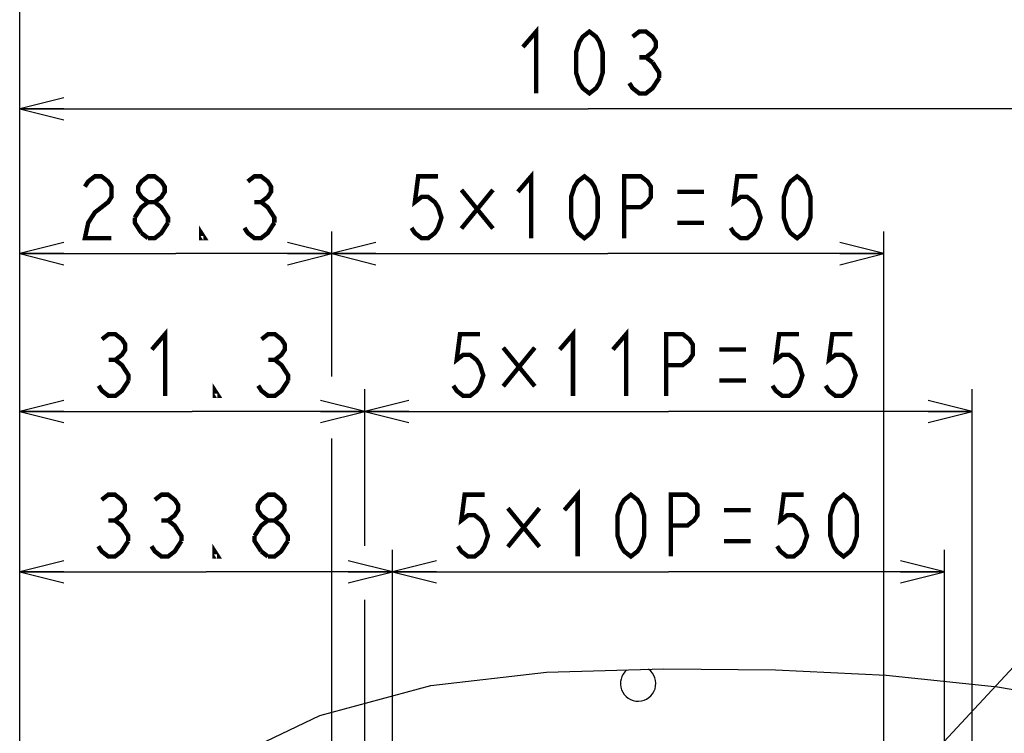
# Model space of a CAD drawing. Extents: x 27 to 410, y 33 to 287.
# Tile 29 of 34: x 233 to 277, y 179 to 211. Entities that reach past the tile are written whole.
import ezdxf

# ---------------------------------------------------------------- set-up
doc = ezdxf.new("R2010")
doc.units = 0
doc.header["$LTSCALE"] = 23.1
doc.layers.get('0').update_dxf_attribs({"linetype": 'CONTINUOUS'})
doc.layers.add('ALL_DIM', color=7, linetype='CONTINUOUS')
doc.layers.add('ALL_NOTE', color=7, linetype='CONTINUOUS')
doc.dimstyles.get("Standard").update_dxf_attribs({"dimtxt": 2.5, "dimasz": 2.5, "dimexe": 1.25, "dimexo": 0.625, "dimtad": 1, "dimcen": 2.5, "dimazin": 3, "dimtfac": 1, "dimtmove": 0, "dimatfit": 3})

# ---------------------------------------------------------------- blocks, each defined once
blk = doc.blocks.new('_OPEN')
at = {"color": 0, "linetype": 'BYBLOCK'}
for p, q in [((0, 0), (-1, 0.25)), ((-1, -0.25), (0, 0)), ((-1, 0), (0, 0))]:
    blk.add_line(p, q, dxfattribs=at)
blk = doc.blocks.new('*D29')
at = {"layer": 'ALL_DIM', "color": 2, "linetype": 'CONTINUOUS'}
for p, q in [((247.026, 195.268), (247.026, 201.732)), ((272.026, 174.74), (272.026, 201.732)), ((247.026, 200.732), (259.526, 200.732)), ((272.026, 200.732), (259.526, 200.732)), ((247.026, 174.74), (247.026, 192.313))]:
    blk.add_line(p, q, dxfattribs=at)
at = {"layer": 'ALL_DIM', "color": 2, "linetype": 'CONTINUOUS', "xscale": 2, "yscale": 2, "zscale": 2, "rotation": 180}
blk.add_blockref('_OPEN', (247.026, 200.732), dxfattribs=at)
at = {"layer": 'ALL_DIM', "color": 2, "linetype": 'CONTINUOUS', "xscale": 2, "yscale": 2, "zscale": 2}
blk.add_blockref('_OPEN', (272.026, 200.732), dxfattribs=at)
blk = doc.blocks.new('*D30')
at = {"layer": 'ALL_DIM', "color": 2, "linetype": 'CONTINUOUS'}
for p, q in [((248.526, 187.654), (248.526, 194.586)), ((276.026, 167.49), (276.026, 194.586)), ((248.526, 193.586), (262.276, 193.586)), ((276.026, 193.586), (262.276, 193.586)), ((248.526, 167.49), (248.526, 185))]:
    blk.add_line(p, q, dxfattribs=at)
at = {"layer": 'ALL_DIM', "color": 2, "linetype": 'CONTINUOUS', "xscale": 2, "yscale": 2, "zscale": 2, "rotation": 180}
blk.add_blockref('_OPEN', (248.526, 193.586), dxfattribs=at)
at = {"layer": 'ALL_DIM', "color": 2, "linetype": 'CONTINUOUS', "xscale": 2, "yscale": 2, "zscale": 2}
blk.add_blockref('_OPEN', (276.026, 193.586), dxfattribs=at)
blk = doc.blocks.new('*D31')
at = {"layer": 'ALL_DIM', "color": 2, "linetype": 'CONTINUOUS'}
for p, q in [((249.776, 162.24), (249.776, 187.315)), ((274.776, 162.24), (274.776, 187.315)), ((249.776, 186.315), (262.276, 186.315)), ((274.776, 186.315), (262.276, 186.315))]:
    blk.add_line(p, q, dxfattribs=at)
at = {"layer": 'ALL_DIM', "color": 2, "linetype": 'CONTINUOUS', "xscale": 2, "yscale": 2, "zscale": 2, "rotation": 180}
blk.add_blockref('_OPEN', (249.776, 186.315), dxfattribs=at)
at = {"layer": 'ALL_DIM', "color": 2, "linetype": 'CONTINUOUS', "xscale": 2, "yscale": 2, "zscale": 2}
blk.add_blockref('_OPEN', (274.776, 186.315), dxfattribs=at)
blk = doc.blocks.new('*D32')
at = {"layer": 'ALL_DIM', "color": 2, "linetype": 'CONTINUOUS'}
for p, q in [((232.901, 132.762), (232.901, 201.732)), ((247.026, 195.168), (247.026, 201.732)), ((232.901, 200.732), (239.964, 200.732)), ((247.026, 200.732), (239.964, 200.732)), ((247.026, 174.74), (247.026, 192.363))]:
    blk.add_line(p, q, dxfattribs=at)
at = {"layer": 'ALL_DIM', "color": 2, "linetype": 'CONTINUOUS', "xscale": 2, "yscale": 2, "zscale": 2, "rotation": 180}
blk.add_blockref('_OPEN', (232.901, 200.732), dxfattribs=at)
at = {"layer": 'ALL_DIM', "color": 2, "linetype": 'CONTINUOUS', "xscale": 2, "yscale": 2, "zscale": 2}
blk.add_blockref('_OPEN', (247.026, 200.732), dxfattribs=at)
blk = doc.blocks.new('*D33')
at = {"layer": 'ALL_DIM', "color": 2, "linetype": 'CONTINUOUS'}
for p, q in [((232.901, 132.762), (232.901, 194.586)), ((248.526, 187.504), (248.526, 194.586)), ((232.901, 193.586), (240.714, 193.586)), ((248.526, 193.586), (240.714, 193.586)), ((248.526, 167.49), (248.526, 185.05))]:
    blk.add_line(p, q, dxfattribs=at)
at = {"layer": 'ALL_DIM', "color": 2, "linetype": 'CONTINUOUS', "xscale": 2, "yscale": 2, "zscale": 2, "rotation": 180}
blk.add_blockref('_OPEN', (232.901, 193.586), dxfattribs=at)
at = {"layer": 'ALL_DIM', "color": 2, "linetype": 'CONTINUOUS', "xscale": 2, "yscale": 2, "zscale": 2}
blk.add_blockref('_OPEN', (248.526, 193.586), dxfattribs=at)
blk = doc.blocks.new('*D34')
at = {"layer": 'ALL_DIM', "color": 2, "linetype": 'CONTINUOUS'}
for p, q in [((232.901, 132.762), (232.901, 187.315)), ((249.776, 162.24), (249.776, 187.315)), ((232.901, 186.315), (241.339, 186.315)), ((249.776, 186.315), (241.339, 186.315))]:
    blk.add_line(p, q, dxfattribs=at)
at = {"layer": 'ALL_DIM', "color": 2, "linetype": 'CONTINUOUS', "xscale": 2, "yscale": 2, "zscale": 2, "rotation": 180}
blk.add_blockref('_OPEN', (232.901, 186.315), dxfattribs=at)
at = {"layer": 'ALL_DIM', "color": 2, "linetype": 'CONTINUOUS', "xscale": 2, "yscale": 2, "zscale": 2}
blk.add_blockref('_OPEN', (249.776, 186.315), dxfattribs=at)
blk = doc.blocks.new('*D35')
at = {"layer": 'ALL_DIM', "color": 2, "linetype": 'CONTINUOUS'}
for p, q in [((232.901, 132.762), (232.901, 213.93)), ((283.116, 208.35), (283.116, 213.93)), ((232.901, 212.93), (258.009, 212.93)), ((283.116, 212.93), (258.009, 212.93)), ((283.116, 167.32), (283.116, 206.28))]:
    blk.add_line(p, q, dxfattribs=at)
at = {"layer": 'ALL_DIM', "color": 2, "linetype": 'CONTINUOUS', "xscale": 2, "yscale": 2, "zscale": 2, "rotation": 180}
blk.add_blockref('_OPEN', (232.901, 212.93), dxfattribs=at)
at = {"layer": 'ALL_DIM', "color": 2, "linetype": 'CONTINUOUS', "xscale": 2, "yscale": 2, "zscale": 2}
blk.add_blockref('_OPEN', (283.116, 212.93), dxfattribs=at)
blk = doc.blocks.new('*D36')
at = {"layer": 'ALL_DIM', "color": 2, "linetype": 'CONTINUOUS'}
for p, q in [((232.901, 132.762), (232.901, 208.289)), ((284.386, 162.24), (284.386, 208.289)), ((232.901, 207.289), (258.644, 207.289)), ((284.386, 207.289), (258.644, 207.289))]:
    blk.add_line(p, q, dxfattribs=at)
at = {"layer": 'ALL_DIM', "color": 2, "linetype": 'CONTINUOUS', "xscale": 2, "yscale": 2, "zscale": 2, "rotation": 180}
blk.add_blockref('_OPEN', (232.901, 207.289), dxfattribs=at)
at = {"layer": 'ALL_DIM', "color": 2, "linetype": 'CONTINUOUS', "xscale": 2, "yscale": 2, "zscale": 2}
blk.add_blockref('_OPEN', (284.386, 207.289), dxfattribs=at)

msp = doc.modelspace()

# ---------------------------------------------------------------- linework, layer by layer
at = {"color": 7, "linetype": 'CONTINUOUS'}
for p, q in [((256.759, 181.77), (262.071, 181.927)), ((262.071, 181.927), (267.121, 181.882)), ((267.121, 181.882), (272.134, 181.635)), ((251.511, 181.168), (256.759, 181.77)), ((272.134, 181.635), (277.164, 181.115)), ((246.491, 179.817), (251.511, 181.168)), ((277.164, 181.115), (281.403, 180.396)), ((242.417, 177.875), (246.491, 179.817))]:
    msp.add_line(p, q, dxfattribs=at)
msp.add_arc((260.901, 181.262), 0.8, 129.6606, 53.7395, dxfattribs=at)
at = {"layer": 'ALL_DIM', "color": 2, "linetype": 'CONTINUOUS', "const_width": 0.2}
for points in [[(255.685, 210.089), (256.287, 210.789), (256.287, 207.989)], [(258.695, 207.989), (258.394, 208.223), (258.243, 208.456), (258.093, 208.923), (258.093, 209.856), (258.243, 210.323), (258.394, 210.556), (258.695, 210.789), (258.996, 210.556), (259.146, 210.323), (259.297, 209.856), (259.297, 208.923), (259.146, 208.456), (258.996, 208.223), (258.695, 207.989)], [(260.651, 210.556), (260.952, 210.789), (261.253, 210.789), (261.554, 210.556), (261.705, 210.323), (261.705, 210.089), (261.554, 209.856), (261.253, 209.623), (261.554, 209.389)], [(260.952, 209.623), (261.253, 209.623)], [(261.554, 209.389), (261.855, 208.923), (261.855, 208.689)], [(261.855, 208.689), (261.554, 208.223), (261.253, 207.989), (260.952, 207.989), (260.651, 208.223), (260.501, 208.456)], [(235.853, 203.765), (236.004, 203.999), (236.305, 204.232), (236.606, 204.232), (236.907, 203.999), (237.057, 203.765), (237.057, 203.299), (236.907, 203.065), (236.606, 202.832), (236.305, 202.599), (236.004, 202.132), (235.853, 201.432), (237.057, 201.432)], [(238.713, 203.065), (238.412, 203.299), (238.261, 203.532), (238.261, 203.765), (238.412, 203.999), (238.713, 204.232), (239.014, 204.232), (239.315, 203.999), (239.465, 203.765), (239.465, 203.532), (239.315, 203.299), (239.014, 203.065)], [(243.228, 203.999), (243.529, 204.232), (243.83, 204.232), (244.131, 203.999), (244.281, 203.765), (244.281, 203.532), (244.131, 203.299), (243.83, 203.065), (244.131, 202.832), (244.281, 202.599), (244.432, 202.365), (244.432, 202.132)], [(251.846, 204.232), (250.943, 204.232), (250.793, 203.065), (251.094, 203.299), (251.395, 203.299), (251.696, 203.065), (251.846, 202.832), (251.997, 202.365), (251.846, 201.899), (251.696, 201.665), (251.395, 201.432), (251.094, 201.432), (250.793, 201.665), (250.642, 201.899)], [(255.458, 203.532), (256.06, 204.232), (256.06, 201.432)], [(258.468, 201.432), (258.167, 201.665), (258.017, 201.899), (257.866, 202.365), (257.866, 203.299), (258.017, 203.765), (258.167, 203.999), (258.468, 204.232), (258.769, 203.999), (258.92, 203.765), (259.07, 203.299), (259.07, 202.365), (258.92, 201.899), (258.769, 201.665), (258.468, 201.432)], [(260.274, 201.432), (260.274, 204.232), (261.027, 204.232), (261.328, 203.999), (261.478, 203.765), (261.478, 203.299), (261.328, 203.065), (261.027, 202.832), (260.274, 202.832)], [(266.294, 204.232), (265.391, 204.232), (265.241, 203.065), (265.542, 203.299), (265.843, 203.299), (266.144, 203.065), (266.294, 202.832), (266.445, 202.365), (266.294, 201.899), (266.144, 201.665), (265.843, 201.432), (265.542, 201.432), (265.241, 201.665), (265.09, 201.899)], [(268.1, 201.432), (267.799, 201.665), (267.649, 201.899), (267.498, 202.365), (267.498, 203.299), (267.649, 203.765), (267.799, 203.999), (268.1, 204.232), (268.401, 203.999), (268.552, 203.765), (268.702, 203.299), (268.702, 202.365), (268.552, 201.899), (268.401, 201.665), (268.1, 201.432)], [(254.33, 203.619), (252.9, 201.869)], [(252.9, 203.619), (254.33, 201.869)], [(262.682, 203.532), (263.886, 203.532)], [(238.111, 202.365), (238.412, 202.832), (238.713, 203.065), (239.014, 203.065), (239.315, 202.832), (239.465, 202.599), (239.616, 202.365), (239.616, 202.132)], [(243.529, 203.065), (243.83, 203.065)], [(238.412, 201.665), (238.111, 202.132), (238.111, 202.365)], [(239.616, 202.132), (239.315, 201.665), (239.014, 201.432), (238.713, 201.432)], [(241.271, 201.432), (241.121, 201.432), (241.121, 201.665), (241.271, 201.432)], [(244.432, 202.132), (244.131, 201.665), (243.83, 201.432), (243.529, 201.432), (243.228, 201.665), (243.077, 201.899)], [(262.682, 202.132), (263.886, 202.132)], [(238.713, 201.432), (238.412, 201.665)], [(236.627, 196.853), (236.928, 197.086), (237.229, 197.086), (237.53, 196.853), (237.68, 196.62), (237.68, 196.386), (237.53, 196.153), (237.229, 195.92), (237.53, 195.686), (237.68, 195.453), (237.831, 195.22), (237.831, 194.986)], [(238.884, 196.386), (239.486, 197.086), (239.486, 194.286)], [(243.851, 196.853), (244.152, 197.086), (244.453, 197.086), (244.754, 196.853), (244.904, 196.62), (244.904, 196.386), (244.754, 196.153), (244.453, 195.92), (244.754, 195.686), (244.904, 195.453), (245.055, 195.22), (245.055, 194.986)], [(253.74, 197.086), (252.837, 197.086), (252.686, 195.92), (252.987, 196.153), (253.288, 196.153), (253.589, 195.92), (253.74, 195.686), (253.89, 195.22), (253.74, 194.753), (253.589, 194.52), (253.288, 194.286), (252.987, 194.286), (252.686, 194.52), (252.536, 194.753)], [(257.352, 196.386), (257.954, 197.086), (257.954, 194.286)], [(259.76, 196.386), (260.362, 197.086), (260.362, 194.286)], [(262.168, 194.286), (262.168, 197.086), (262.92, 197.086), (263.221, 196.853), (263.372, 196.62), (263.372, 196.153), (263.221, 195.92), (262.92, 195.686), (262.168, 195.686)], [(268.188, 197.086), (267.285, 197.086), (267.134, 195.92), (267.435, 196.153), (267.736, 196.153), (268.037, 195.92), (268.188, 195.686), (268.338, 195.22), (268.188, 194.753), (268.037, 194.52), (267.736, 194.286), (267.435, 194.286), (267.134, 194.52), (266.984, 194.753)], [(270.596, 197.086), (269.693, 197.086), (269.542, 195.92), (269.843, 196.153), (270.144, 196.153), (270.445, 195.92), (270.596, 195.686), (270.746, 195.22), (270.596, 194.753), (270.445, 194.52), (270.144, 194.286), (269.843, 194.286), (269.542, 194.52), (269.392, 194.753)], [(256.223, 196.474), (254.793, 194.724)], [(254.793, 196.474), (256.223, 194.724)], [(264.576, 196.386), (265.78, 196.386)], [(236.928, 195.92), (237.229, 195.92)], [(244.152, 195.92), (244.453, 195.92)], [(237.831, 194.986), (237.53, 194.52), (237.229, 194.286), (236.928, 194.286), (236.627, 194.52), (236.476, 194.753)], [(241.894, 194.286), (241.744, 194.286), (241.744, 194.52), (241.894, 194.286)], [(245.055, 194.986), (244.754, 194.52), (244.453, 194.286), (244.152, 194.286), (243.851, 194.52), (243.7, 194.753)], [(264.576, 194.986), (265.78, 194.986)], [(236.612, 189.582), (236.913, 189.815), (237.214, 189.815), (237.515, 189.582), (237.665, 189.348), (237.665, 189.115), (237.515, 188.882), (237.214, 188.648), (237.515, 188.415), (237.665, 188.182), (237.816, 187.948), (237.816, 187.715)], [(239.02, 189.582), (239.321, 189.815), (239.622, 189.815), (239.923, 189.582), (240.073, 189.348), (240.073, 189.115), (239.923, 188.882), (239.622, 188.648), (239.923, 188.415), (240.073, 188.182), (240.224, 187.948), (240.224, 187.715)], [(244.137, 188.648), (243.836, 188.882), (243.685, 189.115), (243.685, 189.348), (243.836, 189.582), (244.137, 189.815), (244.438, 189.815), (244.739, 189.582), (244.889, 189.348), (244.889, 189.115), (244.739, 188.882), (244.438, 188.648)], [(253.95, 189.815), (253.047, 189.815), (252.896, 188.648), (253.197, 188.882), (253.498, 188.882), (253.799, 188.648), (253.95, 188.415), (254.1, 187.948), (253.95, 187.482), (253.799, 187.248), (253.498, 187.015), (253.197, 187.015), (252.896, 187.248), (252.746, 187.482)], [(257.562, 189.115), (258.164, 189.815), (258.164, 187.015)], [(260.572, 187.015), (260.271, 187.248), (260.12, 187.482), (259.97, 187.948), (259.97, 188.882), (260.12, 189.348), (260.271, 189.582), (260.572, 189.815), (260.873, 189.582), (261.023, 189.348), (261.174, 188.882), (261.174, 187.948), (261.023, 187.482), (260.873, 187.248), (260.572, 187.015)], [(262.378, 187.015), (262.378, 189.815), (263.13, 189.815), (263.431, 189.582), (263.582, 189.348), (263.582, 188.882), (263.431, 188.648), (263.13, 188.415), (262.378, 188.415)], [(268.398, 189.815), (267.495, 189.815), (267.344, 188.648), (267.645, 188.882), (267.946, 188.882), (268.247, 188.648), (268.398, 188.415), (268.548, 187.948), (268.398, 187.482), (268.247, 187.248), (267.946, 187.015), (267.645, 187.015), (267.344, 187.248), (267.194, 187.482)], [(270.204, 187.015), (269.903, 187.248), (269.752, 187.482), (269.602, 187.948), (269.602, 188.882), (269.752, 189.348), (269.903, 189.582), (270.204, 189.815), (270.505, 189.582), (270.655, 189.348), (270.806, 188.882), (270.806, 187.948), (270.655, 187.482), (270.505, 187.248), (270.204, 187.015)], [(256.433, 189.202), (255.003, 187.452)], [(255.003, 189.202), (256.433, 187.452)], [(264.786, 189.115), (265.99, 189.115)], [(236.913, 188.648), (237.214, 188.648)], [(239.321, 188.648), (239.622, 188.648)], [(243.535, 187.948), (243.836, 188.415), (244.137, 188.648), (244.438, 188.648), (244.739, 188.415), (244.889, 188.182), (245.04, 187.948), (245.04, 187.715)], [(237.816, 187.715), (237.515, 187.248), (237.214, 187.015), (236.913, 187.015), (236.612, 187.248), (236.461, 187.482)], [(240.224, 187.715), (239.923, 187.248), (239.622, 187.015), (239.321, 187.015), (239.02, 187.248), (238.869, 187.482)], [(243.836, 187.248), (243.535, 187.715), (243.535, 187.948)], [(245.04, 187.715), (244.739, 187.248), (244.438, 187.015), (244.137, 187.015)], [(264.786, 187.715), (265.99, 187.715)], [(241.879, 187.015), (241.729, 187.015), (241.729, 187.248), (241.879, 187.015)], [(244.137, 187.015), (243.836, 187.248)]]:
    msp.add_lwpolyline(points, dxfattribs=at)
at = {"layer": 'ALL_NOTE', "color": 2, "linetype": 'CONTINUOUS'}
msp.add_line((273.026, 176.774), (293.753, 199.135), dxfattribs=at)

# ---------------------------------------------------------------- dimensions: what is measured, and where the dimension line sits
at = {"layer": 'ALL_DIM', "color": 2, "linetype": 'CONTINUOUS'}
for base, p1, p2, picture, middle in [((283.116484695, 212.930250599), (232.901484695, 132.761602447), (283.116484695, 167.319741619), '*D35', (250.72342502, 213.630250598)), ((284.386484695, 207.289294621), (232.901484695, 132.761602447), (284.386484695, 162.239741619), '*D36', (255.082859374, 207.989294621)), ((272.026, 200.732), (247.026, 174.74), (272.026, 174.74), '*D29', (250.04, 201.432)), ((276.026, 193.586), (248.526, 167.49), (276.026, 167.49), '*D30', (251.934, 194.286))]:
    dim = msp.add_linear_dim(base=base, p1=p1, p2=p2, dimstyle='Standard', dxfattribs=at)
    dim.commit()
    dim.dimension.update_dxf_attribs({"geometry": picture, "text_midpoint": middle, "dimtype": 128})
for base, p1, p2, picture, middle in [((232.901484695, 200.731909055), (247.026484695, 174.739741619), (232.901484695, 132.761602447), '*D32', (235.251091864, 201.431909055)), ((232.901484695, 193.58634494), (248.526484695, 167.489741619), (232.901484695, 132.761602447), '*D33', (235.874302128, 194.28634494)), ((232.901484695, 186.314862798), (249.776484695, 162.239741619), (232.901484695, 132.761602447), '*D34', (235.859379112, 187.014862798)), ((249.776, 186.315), (274.776, 162.24), (249.776, 162.24), '*D31', (252.144, 187.015))]:
    dim = msp.add_linear_dim(base=base, p1=p1, p2=p2, angle=180, dimstyle='Standard', dxfattribs=at)
    dim.commit()
    dim.dimension.update_dxf_attribs({"geometry": picture, "text_midpoint": middle, "dimtype": 128})

doc.saveas('drawing.dxf')
